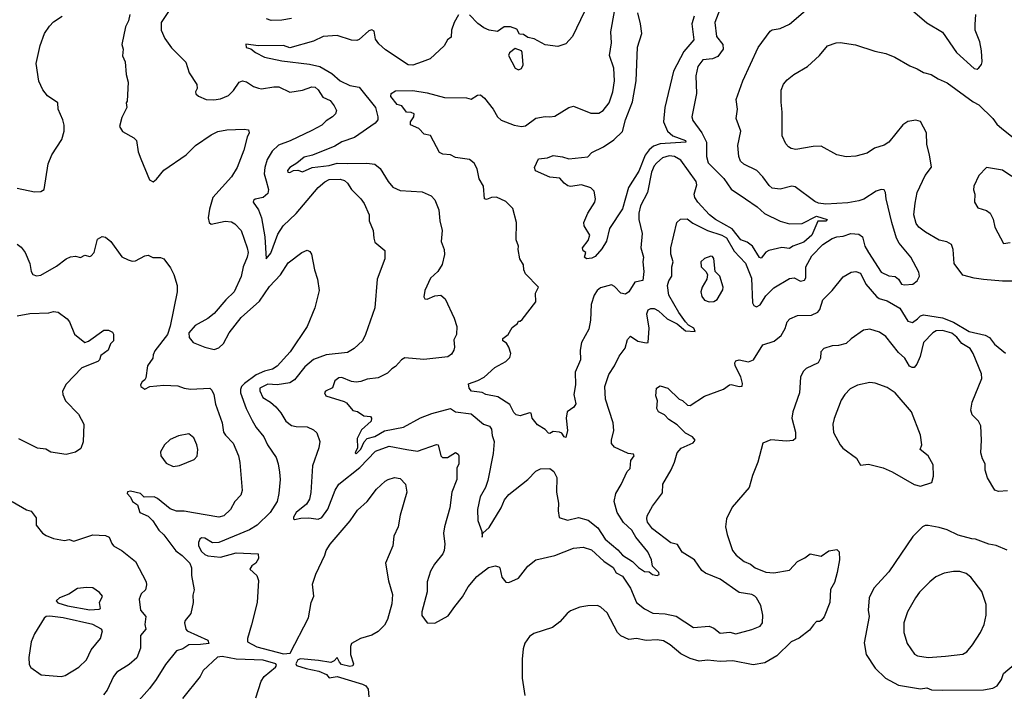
# Model space of a CAD drawing. Extents: x 1268547 to 1425625, y 515768 to 616754.
# Tile 162 of 256: x 1317911 to 1324157, y 592631 to 596892. Entities that reach past the tile are written whole.
import ezdxf

# ---------------------------------------------------------------- set-up
doc = ezdxf.new("R2010")
doc.units = 0

msp = doc.modelspace()

# ---------------------------------------------------------------- linework, layer by layer
at = {"layer": '0CON10XD'}
for points in [[(1320096.6, 594213.4), (1320115.7, 594234.3), (1320165, 594248.2), (1320225, 594284.3), (1320345, 594306.2), (1320454, 594366), (1320525, 594394), (1320645, 594425.7), (1320674.7, 594404.7), (1320775, 594391.5), (1320853.1, 594325), (1320892.3, 594312.3), (1320903.5, 594295), (1320907.3, 594255), (1320920, 594215), (1320915, 594140), (1320881.4, 593968.6), (1320866.4, 593923.6), (1320832.7, 593865), (1320815.7, 593785), (1320818, 593715), (1320843.3, 593645), (1320845, 593610), (1320850, 593635), (1320889.2, 593670.8), (1320964.4, 593795), (1320986.7, 593845), (1321015, 593880), (1321134.3, 593975.7), (1321185, 594028.5), (1321215, 594042.5), (1321274.3, 594044.3), (1321300, 594025), (1321318, 593988), (1321316.2, 593895), (1321329.4, 593825), (1321327.5, 593775), (1321334, 593734), (1321385.9, 593715.9), (1321456.6, 593733.4), (1321517.3, 593717.3), (1321578.3, 593668.3), (1321625, 593595.5), (1321705, 593528.1), (1321734.4, 593495), (1321797.5, 593455), (1321836.2, 593416.2), (1321875, 593391.5), (1321905, 593388), (1321925, 593371.9), (1321955, 593365.8), (1321967.7, 593372.3), (1321965.8, 593385), (1321924.4, 593424.4), (1321918.6, 593465), (1321896.7, 593515), (1321819, 593609), (1321795, 593654.4), (1321741, 593701), (1321700.4, 593765), (1321682.7, 593835), (1321693, 593887), (1321727.2, 593942.8), (1321764.4, 594025), (1321784.6, 594045.4), (1321787.8, 594095), (1321810, 594125), (1321805, 594136.2), (1321770.3, 594140.3), (1321685, 594179.2), (1321665, 594203.3), (1321664.3, 594225), (1321679.5, 594285), (1321676.6, 594333.4), (1321627.7, 594485), (1321623.8, 594565), (1321648.5, 594641.5), (1321685, 594696.7), (1321713.4, 594756.6), (1321751.3, 594808.7), (1321767.8, 594862.2), (1321785, 594883.8), (1321832.9, 594852.9), (1321885, 594842.5), (1321897.5, 594845), (1321904.7, 594935), (1321890.5, 595025), (1321898.5, 595051.5), (1321915, 595060.5), (1321935, 595059.6), (1321963.3, 595045), (1322018.5, 594995), (1322081.6, 594961.6), (1322135, 594918.8), (1322195.4, 594914.6), (1322188.6, 594935), (1322154.2, 594954.2), (1322134.8, 594974.8), (1322092, 595035), (1322030, 595145), (1322021.5, 595205), (1322029.6, 595235), (1322047.5, 595265), (1322048.5, 595325), (1322056.2, 595355), (1322042.1, 595405), (1322042.1, 595445), (1322080, 595605), (1322104.1, 595625.9), (1322145, 595628.8), (1322180.7, 595600.7), (1322274.6, 595555.4), (1322365, 595524.3), (1322395, 595507.6), (1322443.7, 595423.7), (1322515, 595346.7), (1322552.4, 595252.4), (1322560.5, 595095), (1322569.3, 595079.3), (1322585, 595071.4), (1322607.4, 595082.6), (1322645, 595140), (1322695, 595191.4), (1322795, 595250), (1322825, 595254.2), (1322865, 595233.1), (1322890.5, 595239.5), (1322898.5, 595255), (1322897.3, 595325), (1322936, 595394), (1323006.5, 595465), (1323065, 595503.2), (1323095, 595514), (1323135, 595518.2), (1323183.6, 595536.4), (1323235, 595531.8), (1323258.5, 595515), (1323272.8, 595455), (1323295.2, 595415.2), (1323375, 595290), (1323425, 595267.5), (1323465, 595262.5), (1323485.7, 595245), (1323504.3, 595214.3), (1323525, 595210), (1323576.3, 595213.7), (1323605, 595234.4), (1323619.2, 595265), (1323615, 595291.2), (1323564.6, 595385), (1323491.2, 595475), (1323473.8, 595505), (1323443.2, 595605), (1323408, 595755), (1323404, 595795), (1323395, 595813.3), (1323375, 595814.2), (1323345, 595804.5), (1323266.3, 595753.7), (1323235, 595742.8), (1323165, 595730), (1323025, 595721.5), (1322978, 595728), (1322955, 595738.1), (1322830.7, 595830.7), (1322810, 595835), (1322735, 595817.8), (1322685, 595824.2), (1322665, 595840), (1322625, 595895.6), (1322587.1, 595935), (1322504.6, 595974.6), (1322484.2, 595995), (1322473.1, 596025), (1322467.5, 596095), (1322485.5, 596185.5), (1322456, 596265), (1322464.2, 596325), (1322455.8, 596385), (1322497.5, 596505), (1322596.7, 596715), (1322671.3, 596818.7), (1322685, 596827.1), (1322735, 596835.8), (1322795, 596864.3), (1322925, 596975.7)], [(1322362.9, 596985), (1322320, 596875), (1322330.5, 596785), (1322371.4, 596735), (1322373.1, 596705), (1322340.9, 596659.1), (1322305, 596644.3), (1322245, 596636.9), (1322213.1, 596595), (1322201.1, 596535), (1322203.9, 596423.9), (1322175.7, 596275), (1322181.7, 596251.7), (1322237.7, 596175), (1322267.8, 596115), (1322267.2, 596025), (1322278.2, 595985), (1322378.8, 595885), (1322425, 595817.9), (1322516.2, 595756.2), (1322588.9, 595705), (1322635, 595661.5), (1322735, 595613.1), (1322793.9, 595596.1), (1322875, 595600), (1322965, 595646.5), (1323034.2, 595625), (1323025, 595613.5), (1322975, 595613.3), (1322936.1, 595525), (1322885, 595480.4), (1322815.6, 595454.4), (1322795, 595440.6), (1322745, 595445.9), (1322662.4, 595427.6), (1322645, 595417.1), (1322615, 595379.4), (1322605, 595384.4), (1322559.6, 595455), (1322525, 595481.1), (1322485, 595496.5), (1322430.7, 595565), (1322326.1, 595625), (1322286.2, 595655), (1322212.4, 595735), (1322194, 595764), (1322189.5, 595785), (1322206.2, 595845), (1322203.1, 595865), (1322105, 596000.8), (1322065, 596024.7), (1322031.5, 596028.5), (1321989.4, 596015), (1321952.9, 595985), (1321936.7, 595965), (1321918.1, 595925), (1321894, 595795), (1321849.2, 595710.8), (1321837.9, 595665), (1321838.1, 595625), (1321859.1, 595535), (1321851.5, 595445), (1321868.2, 595385), (1321863.1, 595355), (1321869.5, 595295), (1321865, 595236.7), (1321812.6, 595227.4), (1321775, 595166), (1321755, 595150.8), (1321725, 595157.1), (1321685, 595199.1), (1321665, 595209.5), (1321595, 595190), (1321575, 595174.4), (1321555.4, 595145), (1321535.8, 595085), (1321531.9, 594985), (1321521.7, 594928.3), (1321475.5, 594845), (1321466.3, 594796.3), (1321467.7, 594735), (1321435.5, 594655), (1321437.9, 594575), (1321425.8, 594515), (1321438.8, 594455), (1321425.9, 594434.1), (1321384.3, 594405), (1321378.5, 594365), (1321385.2, 594285), (1321375, 594241.2), (1321365, 594246), (1321349.2, 594269.2), (1321335, 594275.8), (1321295, 594280), (1321275, 594267.1), (1321265, 594268.6), (1321245, 594293.1), (1321195, 594320.8), (1321162.9, 594365), (1321155, 594396.2), (1321145, 594398.8), (1321085, 594379.2), (1321060, 594385), (1321045, 594400), (1321020.5, 594450.5), (1320945, 594499.6), (1320868.8, 594515), (1320845, 594526.5), (1320776.7, 594535), (1320763.3, 594555), (1320757.5, 594582.5), (1320817.1, 594602.9), (1320858, 594625), (1320925, 594686), (1320995.5, 594724.5), (1321020.7, 594749.3), (1321026.5, 594775), (1321014.4, 594815), (1321000, 594840), (1320976.7, 594855), (1320975, 594870), (1321010, 594895), (1321035, 594940), (1321070, 594965), (1321075, 594980), (1321085, 594980), (1321099.3, 594990.7), (1321185, 595102.5), (1321183.6, 595156.4), (1321202.5, 595195), (1321119.5, 595279.5), (1321108.8, 595305), (1321106.4, 595336.4), (1321083.3, 595375), (1321073.8, 595435), (1321076.2, 595455), (1321060.8, 595495), (1321062.9, 595605), (1321039.4, 595695), (1320995, 595739.2), (1320935.6, 595765.6), (1320905, 595763.6), (1320872.2, 595752.2), (1320858.8, 595755), (1320852.5, 595835), (1320825, 595883.3), (1320813.2, 595945), (1320795, 595982.5), (1320765, 596005.7), (1320675, 596018.8), (1320644.1, 596034.1), (1320595, 596039.2), (1320575, 596050), (1320517.7, 596157.7), (1320476.4, 596166.4), (1320442.3, 596202.3), (1320390, 596225), (1320389.2, 596245), (1320410.8, 596275), (1320413.3, 596295), (1320395, 596303.8), (1320365, 596306.2), (1320336, 596345), (1320305, 596353.8), (1320264.8, 596404.8), (1320267.1, 596422.9), (1320295, 596440), (1320405, 596443.3), (1320495, 596427.1), (1320605, 596397.9), (1320745.5, 596395.5), (1320775, 596388.6), (1320815, 596412.5), (1320835, 596415.6), (1320860.6, 596395), (1320915.6, 596325), (1320942.5, 596275), (1320965, 596255.4), (1321047.2, 596222.8), (1321095, 596214.6), (1321120.7, 596219.3), (1321185, 596267.5), (1321245, 596278.9), (1321275, 596275.6), (1321305, 596280.6), (1321395, 596334.2), (1321425, 596344.2), (1321535, 596300), (1321585, 596300), (1321612.5, 596315), (1321650, 596365), (1321673.1, 596435), (1321683.5, 596505), (1321680.9, 596585), (1321653.6, 596665), (1321664.5, 596745), (1321660.5, 596815), (1321684.4, 596945)], [(1323544.4, 596975), (1323665, 596871.5), (1323765, 596812.9), (1323853.4, 596683.4), (1323965, 596583.3), (1323985, 596579.2), (1323995, 596586), (1324012.5, 596607.5), (1324016.5, 596625), (1324013.3, 596695), (1324001.9, 596751.9), (1323972.9, 596825), (1323972.7, 596862.7), (1323976.2, 596925)], [(1317895, 595823.1), (1318005, 595800.8), (1318045, 595803.1), (1318067.1, 595815), (1318091.5, 595978.5), (1318115.6, 596034.4), (1318177.6, 596132.4), (1318192.9, 596185), (1318193, 596223), (1318185, 596257.5), (1318154.3, 596325), (1318153.3, 596365), (1318088.3, 596408.3), (1318057.3, 596447.3), (1318033.2, 596503.2), (1318015.7, 596615), (1318041.3, 596728.7), (1318068, 596805), (1318099.7, 596850.3), (1318125, 596878), (1318180, 596915)], [(1318610, 596925), (1318602, 596885), (1318583.2, 596846.8), (1318559.2, 596735), (1318568.1, 596705), (1318562.6, 596662.6), (1318580.6, 596625), (1318586, 596545), (1318599.2, 596495), (1318592.5, 596375), (1318587.5, 596365), (1318590, 596335), (1318558.1, 596271.9), (1318544.3, 596215), (1318563, 596183), (1318635, 596142.7), (1318652.7, 596125), (1318663.3, 596053.3), (1318679.1, 596009.1), (1318735, 595876.7), (1318756.8, 595863.2), (1318779.7, 595880.3), (1318825, 595938), (1318968, 596035), (1319027.1, 596095), (1319125, 596161.9), (1319167.9, 596182.1), (1319225, 596194.3), (1319335, 596198), (1319363.3, 596193.3), (1319366.2, 596175), (1319353.2, 596146.8), (1319332.9, 596065), (1319290.5, 595955), (1319255, 595895.7), (1319137.1, 595765), (1319115, 595690), (1319106.5, 595635), (1319112.9, 595605), (1319125, 595594), (1319215, 595613.3), (1319255, 595609.2), (1319275, 595598), (1319315.7, 595555), (1319353.9, 595443.9), (1319360.4, 595415), (1319354.6, 595385), (1319329.6, 595325), (1319316.6, 595263.4), (1319272.1, 595165), (1319218.8, 595115), (1319145, 595027.7), (1319105, 594997.1), (1319025, 594951.4), (1318983.8, 594905), (1318986.6, 594875), (1319010.6, 594845), (1319085, 594814.4), (1319145, 594799.4), (1319175, 594810), (1319205, 594836.9), (1319240.5, 594905), (1319315, 595001.8), (1319433.3, 595106.7), (1319495, 595199.1), (1319566.6, 595273.4), (1319615, 595349.4), (1319701.2, 595415), (1319735, 595429.2), (1319752, 595422), (1319762, 595405), (1319781.4, 595305), (1319800, 595245), (1319810, 595175), (1319784.2, 595065), (1319734.4, 594945), (1319627.8, 594785), (1319545, 594693.5), (1319515, 594675.4), (1319465, 594662.3), (1319410.8, 594639.2), (1319336.5, 594583.5), (1319318.8, 594565), (1319311.1, 594545), (1319312.7, 594525), (1319348.8, 594425), (1319385, 594350), (1319411.1, 594305), (1319458.9, 594245), (1319483.8, 594193.8), (1319537.1, 594115), (1319550.8, 594075), (1319559.5, 594020.5), (1319562.5, 593975), (1319555.8, 593885), (1319544.3, 593835), (1319499.1, 593765), (1319417.3, 593685), (1319368.9, 593655), (1319175, 593574.3), (1319135, 593572.8), (1319085, 593601.9), (1319065, 593605.7), (1319053.1, 593596.9), (1319044.6, 593575.4), (1319045.5, 593555), (1319065, 593517.7), (1319085, 593498.6), (1319105, 593490), (1319185, 593482.1), (1319285, 593509.2), (1319423.3, 593503.3), (1319425.9, 593474.1), (1319410, 593445), (1319383.5, 593426.5), (1319370, 593405), (1319415, 593366.7), (1319426.2, 593335), (1319418.1, 593195), (1319381.7, 593051.7), (1319355.8, 592965), (1319357.1, 592945), (1319415, 592914.1), (1319585, 592869.5), (1319626.8, 592873.2), (1319743, 593097), (1319761.1, 593195), (1319777.5, 593235), (1319768.9, 593311.1), (1319790, 593375), (1319847.1, 593495), (1319854.4, 593525), (1319881.4, 593565), (1320007.8, 593712.2), (1320055, 593780), (1320114.4, 593835.6), (1320175, 593913.8), (1320228.8, 593965), (1320247.5, 593975), (1320287.7, 593987.7), (1320325, 593981.2), (1320358, 593945), (1320367.5, 593895), (1320325, 593747.5), (1320311.4, 593675), (1320284.2, 593615), (1320278, 593555), (1320231.4, 593445), (1320250.9, 593330.9), (1320277.1, 593245), (1320272.2, 593185), (1320245, 593086.7), (1320225, 593050), (1320185, 593009.4), (1320145, 592988.1), (1320073.5, 592966.5), (1320015.7, 592934.3), (1320010, 592915), (1320010, 592865), (1320029.4, 592805), (1320025, 592791.9), (1320005, 592788.2), (1319951.7, 592801.7), (1319938.8, 592815), (1319925, 592846.2), (1319905.4, 592824.6), (1319885, 592813.6), (1319805.7, 592825.7), (1319692.1, 592837.9), (1319675, 592830), (1319662.5, 592805), (1319666.7, 592795), (1319728.8, 592775), (1319809.1, 592759.1), (1319857.6, 592737.6), (1319875, 592715.7), (1319925, 592725.3), (1320086.2, 592676.2), (1320106.2, 592665), (1320122.5, 592645), (1320126.2, 592595)], [(1318854, 596945), (1318807.5, 596875), (1318807.7, 596825), (1318832.7, 596772.7), (1318873.6, 596713.6), (1318965, 596622.5), (1318986, 596555), (1319035, 596480), (1319036.2, 596455), (1319026.7, 596435), (1319028.3, 596421.7), (1319045, 596406.2), (1319095, 596386.2), (1319143, 596383), (1319185, 596389.4), (1319235, 596410.6), (1319267.3, 596442.7), (1319302.5, 596495), (1319325, 596504.3), (1319348.9, 596498.9), (1319395, 596468.9), (1319425, 596457.7), (1319445.5, 596454.5), (1319523.4, 596466.6), (1319554.4, 596465.6), (1319625, 596432.7), (1319705, 596445.6), (1319765, 596465.6), (1319785, 596464.3), (1319805, 596447.5), (1319835, 596400), (1319880, 596380), (1319906.7, 596345), (1319920, 596315), (1319913.8, 596295), (1319896.2, 596275), (1319855, 596250.8), (1319827.2, 596222.8), (1319765, 596188.9), (1319626.6, 596123.4), (1319552.9, 596097.1), (1319512.9, 596057.1), (1319481.4, 596005), (1319465.3, 595955), (1319461.8, 595915), (1319475, 595869.2), (1319489.1, 595815), (1319485, 595790), (1319455, 595764.2), (1319405, 595752.9), (1319394.3, 595745), (1319393.1, 595735), (1319426.9, 595685), (1319445.8, 595635), (1319466.3, 595515), (1319474.3, 595374.3), (1319505, 595411.4), (1319548.8, 595531.2), (1319581.5, 595585), (1319665, 595663.5), (1319805, 595828.1), (1319846, 595864), (1319875, 595877.7), (1319945, 595881.1), (1319971.3, 595871.3), (1319990.6, 595855), (1320015, 595815.7), (1320075.7, 595755), (1320096.9, 595725), (1320127.5, 595655), (1320128.8, 595615), (1320153.3, 595555), (1320156.7, 595505), (1320165, 595480), (1320227, 595427), (1320227.5, 595375), (1320179.2, 595245), (1320163.3, 595065), (1320105.6, 594895), (1320085, 594854), (1320033.8, 594805), (1319989.7, 594780.3), (1319855, 594765.4), (1319775, 594735.4), (1319720.3, 594689.7), (1319655, 594607.3), (1319625, 594587.7), (1319545.4, 594575.4), (1319485, 594578.9), (1319435.4, 594554.6), (1319435, 594536.7), (1319452.9, 594495), (1319502.2, 594465), (1319535, 594435.5), (1319567.7, 594397.7), (1319600, 594345), (1319635, 594318.4), (1319665, 594310.7), (1319735, 594308.1), (1319775, 594290.8), (1319795, 594270), (1319815.6, 594215), (1319808.5, 594175), (1319768.6, 594061.4), (1319757.2, 593892.8), (1319749, 593851), (1319731, 593819), (1319665.6, 593765), (1319648.8, 593735), (1319647.5, 593725), (1319655, 593720), (1319695, 593728.9), (1319745, 593730.9), (1319805, 593723.9), (1319826.8, 593733.2), (1319865, 593787.3), (1319912.3, 593907.7), (1319935.4, 593945), (1320068.3, 594051.7), (1320168.9, 594155), (1320255, 594186.8), (1320366, 594166), (1320435, 594155.6), (1320555, 594197.1), (1320565, 594193.8), (1320583.1, 594125), (1320593.3, 594115), (1320625, 594113.8), (1320675, 594146.7), (1320692.5, 594135), (1320696.7, 594125), (1320695.8, 594075), (1320684.2, 594045.8), (1320683.3, 593975), (1320653.1, 593895), (1320638.9, 593795), (1320605.3, 593674.7), (1320600.4, 593635), (1320607.7, 593565), (1320604.5, 593525), (1320595, 593502.5), (1320542.1, 593437.9), (1320517.3, 593392.7), (1320496.9, 593325), (1320495, 593262.5), (1320461.2, 593135), (1320462.6, 593112.6), (1320496.2, 593066.2), (1320545, 593062.5), (1320629.4, 593110.6), (1320670.9, 593169.1), (1320720.2, 593229.8), (1320756.6, 593293.4), (1320810.1, 593359.9), (1320885, 593417.5), (1320926.4, 593426.4), (1320950.7, 593420.7), (1320956.7, 593415), (1320968.8, 593355), (1320994.2, 593324.2), (1321015, 593320.8), (1321075, 593349.2), (1321135.5, 593424.5), (1321185, 593465.8), (1321305, 593492.1), (1321425, 593538.2), (1321485, 593545.5), (1321539.2, 593529.2), (1321617.6, 593457.6), (1321676.2, 593416.2), (1321695, 593383.1), (1321735, 593362.1), (1321786.6, 593285), (1321824.4, 593195), (1321874.4, 593154.4), (1321927.5, 593127.5), (1322005, 593122.6), (1322075, 593107.1), (1322185, 593036.5), (1322285, 593044.5), (1322315, 593032.2), (1322355, 592999.2), (1322415, 593006.2), (1322455, 592996.2), (1322555, 593023.1), (1322608.8, 593045), (1322624, 593065), (1322626, 593115), (1322613.3, 593175), (1322586, 593225), (1322574.6, 593234.6), (1322554.6, 593244.6), (1322475, 593258.1), (1322355, 593341.8), (1322260.7, 593380.7), (1322238.5, 593398.5), (1322192.9, 593465), (1322114.2, 593514.3), (1322085, 593561.9), (1322042.2, 593572.2), (1321925, 593662.7), (1321892.9, 593705), (1321888.5, 593725), (1321892.5, 593745), (1321924.4, 593805), (1321988.9, 593891.1), (1321991.8, 593945), (1322043.9, 594036.1), (1322065.5, 594085), (1322081.1, 594145), (1322106.6, 594173.4), (1322183.3, 594206.7), (1322195.8, 594225), (1322178.8, 594245), (1322135, 594268), (1322082.5, 594322.5), (1322030, 594355), (1322002.5, 594385), (1321962.5, 594405), (1321952.5, 594425), (1321956.7, 594475), (1321947.5, 594505), (1321950, 594555), (1321975, 594568.8), (1322022.5, 594555), (1322093.9, 594483.9), (1322115, 594476.7), (1322147.3, 594447.3), (1322165, 594444.2), (1322255, 594504.4), (1322375, 594548), (1322414, 594576), (1322425, 594578), (1322475, 594564.3), (1322493.6, 594566.4), (1322495.7, 594584.3), (1322486.3, 594626.3)], [(1320695, 596923.8), (1320666.9, 596875), (1320651.1, 596825), (1320647.9, 596782.1), (1320625.7, 596764.3), (1320604.5, 596725.5), (1320515, 596643.8), (1320465, 596624.2), (1320405, 596604.2), (1320375, 596606), (1320231.5, 596701.5), (1320188.9, 596738.9), (1320167.9, 596767.9), (1320160, 596820), (1320145, 596828.8), (1320125, 596820.8), (1320063.6, 596766.4), (1320049.1, 596760.9), (1320015, 596762.2), (1319925, 596791.1), (1319835.4, 596784.6), (1319775, 596756.8), (1319625, 596714.3), (1319585, 596727.9), (1319426.5, 596726.5), (1319345, 596736.7), (1319347.5, 596715), (1319378, 596708), (1319406.2, 596685), (1319465, 596655.4), (1319575, 596630.6), (1319749.7, 596610.3), (1319815, 596594.7), (1319890.3, 596550.3), (1319944.4, 596505), (1320005, 596474), (1320065, 596464), (1320168, 596335), (1320183.9, 596275), (1320183.3, 596256.7), (1320166.9, 596235), (1320035, 596143.9), (1319955, 596117.5), (1319909.7, 596090.3), (1319767.9, 596032.1), (1319715, 596020.8), (1319668.9, 595981.1), (1319625.8, 595955), (1319610.8, 595935), (1319612, 595925), (1319625, 595921.9), (1319647.5, 595935), (1319675, 595938), (1319705, 595927.1), (1319766.1, 595953.9), (1319875, 595967.7), (1319925, 595982), (1319990.1, 595980.1), (1320112.7, 595982.7), (1320164.5, 595974.5), (1320198.8, 595948.8), (1320247.5, 595865), (1320278.9, 595828.9), (1320325, 595808.1), (1320465, 595800), (1320522, 595775), (1320545, 595750), (1320569.3, 595685), (1320576.2, 595615), (1320590.4, 595555), (1320584.2, 595485), (1320604.2, 595435), (1320606.8, 595403.2), (1320590.3, 595339.7), (1320564.2, 595295), (1320517.6, 595252.4), (1320482, 595175), (1320474.1, 595134.1), (1320481.7, 595121.7), (1320495, 595120), (1320545, 595140), (1320583.6, 595143.6), (1320610.5, 595120.5), (1320667.7, 594997.7), (1320683.8, 594945), (1320682.5, 594895), (1320665, 594860), (1320669.5, 594815), (1320665.5, 594795), (1320650.2, 594769.8), (1320626.8, 594753.2), (1320475, 594735.5), (1320355, 594745.8), (1320333.8, 594735), (1320295, 594691.4), (1320272.1, 594677.9), (1320245, 594650), (1320185, 594620), (1320115, 594611.8), (1320075, 594595.6), (1320045, 594592.2), (1320015, 594596.4), (1319955, 594622.9), (1319935, 594620.8), (1319909.2, 594600.8), (1319894.4, 594555.6), (1319850.8, 594535), (1319844.3, 594524.3), (1319853.3, 594505), (1319970.3, 594470.3), (1319985, 594461.2), (1320025, 594413.3), (1320055, 594406.7), (1320095, 594378.8), (1320137.5, 594375), (1320143.3, 594365), (1320140, 594345), (1320080.1, 594289.9), (1320052.7, 594235), (1320053.1, 594175), (1320040, 594145), (1320045, 594138), (1320075, 594167.8), (1320096.6, 594213.4)], [(1319635, 596900.8), (1319575, 596890), (1319507.3, 596887.3), (1319476.8, 596896.8)], [(1321494.4, 596945), (1321418.6, 596785), (1321375, 596738), (1321325, 596721.4), (1321245, 596732.9), (1321175, 596770.8), (1321135, 596778.8), (1321107.3, 596797.3), (1321081.2, 596801.2), (1321065, 596832.5), (1321025, 596846.7), (1320985, 596847.5), (1320941.7, 596818.3), (1320890, 596825), (1320855, 596841.2), (1320818.3, 596868.3), (1320765, 596924)], [(1322188.8, 596915), (1322175.9, 596865), (1322188.5, 596765), (1322125, 596689.5), (1322058.9, 596565), (1322004.1, 596335.9), (1321994.4, 596245), (1322020, 596185), (1322055, 596155.2), (1322134, 596125), (1322136, 596115), (1321975, 596105.6), (1321931.2, 596088.8), (1321903.7, 596066.3), (1321878.4, 596031.6), (1321838.7, 595931.3), (1321772.4, 595827.6), (1321735, 595692.5), (1321653.2, 595566.8), (1321633.9, 595486.1), (1321605, 595437.5), (1321560.8, 595389.2), (1321540.3, 595379.7), (1321505.9, 595375.9), (1321493.3, 595385), (1321502.5, 595415), (1321485, 595426.7), (1321481.9, 595445), (1321518, 595492), (1321527.5, 595525), (1321491.2, 595585), (1321488.8, 595605), (1321514.7, 595665), (1321559.4, 595735), (1321563.2, 595755), (1321556.2, 595805), (1321535, 595825.5), (1321475, 595844.3), (1321405, 595834.3), (1321387.9, 595837.9), (1321364.5, 595854.5), (1321337.7, 595887.7), (1321275, 595894), (1321184.2, 595934.2), (1321177.5, 595955), (1321201.4, 596008.6), (1321260, 596015), (1321295, 596030), (1321355, 596021.2), (1321395, 596008.6), (1321515, 596022), (1321541.1, 596048.9), (1321615, 596085.4), (1321680.5, 596129.5), (1321735, 596181.8), (1321753.6, 596256.4), (1321798.2, 596371.8), (1321822.6, 596505), (1321831.1, 596718.9), (1321857.1, 596805), (1321849.8, 596865), (1321832.4, 596935)], [(1321075, 596573.3), (1321095, 596583.3), (1321105.8, 596605), (1321098.8, 596685), (1321093.6, 596693.6), (1321055, 596710), (1321018.3, 596681.7), (1321012.5, 596665), (1321053.8, 596585), (1321075, 596573.3)], [(1324295, 595233.5), (1324145, 595233.5), (1324025, 595243.3), (1323965, 595251.2), (1323895, 595271.4), (1323838.1, 595345), (1323831.9, 595435), (1323821.2, 595465), (1323793.3, 595483.3), (1323745, 595494.4), (1323657.5, 595545), (1323615, 595576.2), (1323598.3, 595598.3), (1323583.5, 595655), (1323592.4, 595727.6), (1323604.5, 595795), (1323656, 595904), (1323694.3, 595955.7), (1323682.5, 596035), (1323665, 596100), (1323664.3, 596174.3), (1323625.6, 596245.6), (1323595, 596254.2), (1323545, 596246), (1323514, 596225), (1323425.6, 596114.4), (1323395, 596096.2), (1323333.9, 596076.1), (1323287.5, 596045), (1323215, 596025.6), (1323153, 596023), (1323095, 596035.8), (1322995, 596090.6), (1322945, 596088.5), (1322835, 596068.6), (1322805, 596074.2), (1322788, 596085), (1322771.4, 596105), (1322748.6, 596155), (1322748.9, 596305), (1322740.6, 596369.4), (1322741.4, 596445), (1322756.6, 596483.4), (1322779.3, 596510.7), (1322821.2, 596545), (1322909.2, 596595), (1322985.7, 596665), (1323035, 596725.7), (1323090, 596745), (1323115, 596747.1), (1323213.6, 596733.6), (1323335, 596692.5), (1323405, 596677.3), (1323462.5, 596655), (1323558.7, 596598.7), (1323605, 596581.4), (1323645, 596557.5), (1323692.5, 596545), (1323737.1, 596517.1), (1323795, 596492.5), (1323960.3, 596370.3), (1323995, 596351.4), (1324085, 596265.6), (1324109, 596229), (1324141.3, 596201.3), (1324263.9, 596103.9)], [(1324205, 595897.1), (1324145, 595937.5), (1324045, 595953.8), (1323995.9, 595904.1), (1323963.8, 595835), (1323962.3, 595812.3), (1323970, 595785), (1323968, 595735), (1323988.3, 595698.3), (1324045, 595682.5), (1324068, 595665), (1324087.3, 595627.3), (1324096.2, 595575), (1324153, 595473), (1324195, 595479.2)], [(1317895, 595468), (1317919.7, 595449.7), (1317945.5, 595415.5), (1317975.7, 595344.3), (1317984.3, 595295), (1317994.5, 595274.5), (1318017.3, 595267.3), (1318045, 595271.9), (1318145, 595328.1), (1318205, 595374.2), (1318232.4, 595387.6), (1318265, 595391.4), (1318297.5, 595382.5), (1318325, 595398), (1318355, 595390), (1318365, 595393.3), (1318383.9, 595416.1), (1318405, 595500), (1318435, 595516.7), (1318455, 595513.3), (1318490, 595485), (1318558.6, 595388.6), (1318599.1, 595369.1), (1318625, 595360.8), (1318645, 595362), (1318705, 595393.3), (1318725, 595397.5), (1318755, 595383.3), (1318805, 595383.8), (1318825.8, 595375.8), (1318867.1, 595317.1), (1318888.1, 595275), (1318910, 595205), (1318910.6, 595165), (1318865, 594947.5), (1318847.9, 594895), (1318768.2, 594791.8), (1318758.1, 594765), (1318755, 594743.8), (1318722.5, 594695), (1318710.9, 594619.1), (1318705, 594606.7), (1318687.5, 594595), (1318677.5, 594575), (1318680, 594565), (1318705, 594547.5), (1318735.9, 594564.1), (1318825, 594574.4), (1318915, 594570), (1318955, 594554.3), (1318995, 594548.9), (1319116.7, 594555), (1319130.9, 594540.9), (1319142.9, 594515), (1319153, 594453), (1319194.5, 594335), (1319205, 594276.2), (1319216.1, 594256.1), (1319265.5, 594205), (1319298.5, 594125), (1319307.4, 594082.6), (1319322.7, 593905), (1319313.3, 593875), (1319275.7, 593835), (1319249.2, 593785), (1319205.5, 593744.5), (1319175, 593735.7), (1319012.9, 593762.9), (1318955, 593774.6), (1318905, 593774.6), (1318865, 593788.5), (1318785.8, 593855), (1318765, 593864.4), (1318701.7, 593861.7), (1318676.7, 593885), (1318615, 593900.8), (1318595, 593896.2), (1318592, 593885), (1318613, 593863), (1318626.7, 593835), (1318657.5, 593815), (1318674.2, 593765), (1318725, 593741.2), (1318755, 593712.7), (1318794, 593654), (1318824.8, 593624.8), (1318901.5, 593521.5), (1318942.7, 593492.7), (1318991.4, 593445), (1319000, 593415), (1319000, 593365), (1319018.8, 593275), (1319009.5, 593240.5), (1319010.8, 593195), (1318995.7, 593125), (1318960.3, 593079.7), (1318957.5, 593065), (1318964.3, 593025.7), (1318972.5, 593015), (1319105.6, 592955), (1319111.2, 592935), (1319057.1, 592927.1), (1318984.2, 592925.8), (1318945, 592901.1), (1318905, 592887.5), (1318835, 592801.2), (1318776.9, 592705), (1318735, 592648.6), (1318667, 592573)], [(1322285, 595102), (1322315, 595103.8), (1322335, 595117.5), (1322370.8, 595179.2), (1322373.8, 595195), (1322352, 595265), (1322323.8, 595295), (1322315, 595377.5), (1322305, 595390), (1322295, 595392), (1322255, 595378), (1322232.5, 595355), (1322233.2, 595323.2), (1322263.3, 595295), (1322273.8, 595275), (1322270, 595245), (1322240.8, 595195), (1322232.9, 595165), (1322237.5, 595135), (1322255, 595112), (1322285, 595102)], [(1322486.3, 594626.3), (1322450, 594695), (1322447.5, 594715), (1322455, 594728.8), (1322475.7, 594734.3), (1322535, 594721.9), (1322566.4, 594733.6), (1322625, 594828.8), (1322696.7, 594853.3), (1322742, 594888), (1322767, 594933), (1322780.6, 594975), (1322796, 594995), (1322845.5, 595014.5), (1322933.1, 595016.9), (1322974, 595036), (1322986.9, 595053.1), (1323005, 595115.7), (1323064.3, 595175), (1323135, 595260.8), (1323185, 595290), (1323215, 595294.3), (1323245, 595284), (1323278.2, 595215), (1323345.8, 595135.8), (1323363.7, 595123.7), (1323415, 595107.6), (1323495, 595060.9), (1323545, 594979.2), (1323575, 594970.9), (1323605.9, 594995), (1323625, 595014), (1323645, 595018.8), (1323765, 594999.7), (1323835, 594974), (1323935, 594914.8), (1324035, 594890.2), (1324063.6, 594875), (1324095, 594834.4), (1324165.8, 594775.8)], [(1317895, 595012.5), (1317975, 595027.8), (1318095, 595032.2), (1318125, 595040), (1318155, 595035.8), (1318211.2, 594995), (1318226, 594975), (1318257.7, 594897.7), (1318323.8, 594843.8), (1318347.3, 594852.7), (1318445, 594923.3), (1318475, 594922.5), (1318499.3, 594909.3), (1318506.1, 594896.1), (1318506.4, 594853.6), (1318487.5, 594835), (1318472.5, 594795), (1318425, 594762.5), (1318416.7, 594735), (1318406.1, 594723.9), (1318305, 594683.3), (1318205, 594578.8), (1318182.5, 594535), (1318184.2, 594515), (1318201.2, 594475), (1318285, 594388.8), (1318318.9, 594325), (1318313.9, 594213.9), (1318298.3, 594171.7), (1318265, 594148.8), (1318205, 594134), (1318109.3, 594149.3), (1318077.6, 594167.6), (1318024.2, 594174.2), (1317905, 594232.5)], [(1324177, 593903), (1324119.7, 593899.7), (1324097.4, 593907.4), (1324051.4, 593985), (1324035.6, 594035), (1324035.4, 594075), (1324018.1, 594105), (1324007.5, 594145), (1324012, 594225), (1324008, 594315), (1323993.8, 594345), (1323954.2, 594385), (1323945.8, 594415), (1323953.6, 594465), (1324014.2, 594615), (1324013.1, 594645), (1323960.4, 594775), (1323940.5, 594805), (1323887.7, 594837.7), (1323855, 594878.7), (1323825, 594902.4), (1323765, 594919.7), (1323725, 594917.7), (1323704.7, 594905.3), (1323645, 594844.3), (1323623.5, 594755), (1323603.1, 594706.9), (1323585, 594685.8), (1323572.5, 594685), (1323555, 594694.3), (1323525.6, 594745), (1323485, 594781.4), (1323405, 594882.9), (1323365, 594908.6), (1323305, 594928), (1323265, 594923.3), (1323185, 594866.7), (1323155, 594836.7), (1323105, 594824), (1323065, 594823.8), (1323012.5, 594805), (1322993.3, 594785), (1322991.2, 594745), (1322976.2, 594715), (1322900.5, 594679.5), (1322880.5, 594659.5), (1322864.2, 594625), (1322857.8, 594525), (1322816.5, 594405), (1322810, 594365), (1322832.9, 594275), (1322833.3, 594235), (1322817.1, 594222.9), (1322775, 594218.8), (1322675.7, 594225.7), (1322626, 594205), (1322593.6, 594085), (1322559.4, 594000.6), (1322538.6, 593925), (1322430.6, 593799.4), (1322395.6, 593724.4), (1322389.2, 593675), (1322399.2, 593625), (1322433.8, 593525), (1322456.2, 593495), (1322506, 593455), (1322547.7, 593437.7), (1322576.2, 593415), (1322645, 593387.1), (1322695, 593382.7), (1322795, 593400), (1322845, 593454.4), (1322892.4, 593477.6), (1322925, 593503.3), (1322995, 593487.5), (1323045, 593521.2), (1323095, 593530), (1323110, 593515), (1323111.2, 593465), (1323097.5, 593385), (1323079.5, 593320.5), (1323053.8, 593276.2), (1323049.4, 593195), (1323015, 593103.3), (1322995, 593080), (1322985, 593073.3), (1322965, 593073.3), (1322947.4, 593052.6), (1322920.4, 593019.6), (1322855, 592968), (1322805, 592944.2), (1322713.2, 592856.8), (1322638.7, 592811.3), (1322565, 592798.6), (1322435, 592823.3), (1322355, 592820.9), (1322275, 592827.5), (1322222.4, 592822.4), (1322165, 592839.4), (1322105, 592869.4), (1322037.5, 592925), (1321995, 592951.9), (1321955, 592958.6), (1321885, 592952.5), (1321823.9, 592966.1), (1321775, 592960), (1321725, 592982.9), (1321703.5, 593003.5), (1321638.3, 593128.3), (1321597.5, 593165), (1321576.1, 593176.1), (1321515, 593174), (1321465, 593164), (1321405, 593142), (1321383.8, 593125), (1321337.6, 593072.4), (1321290, 593035), (1321171.7, 592998.3), (1321145, 592978.8), (1321115, 592936.7), (1321105, 592900), (1321099.2, 592835), (1321099.2, 592715), (1321116.2, 592605)], [(1323625, 593933.3), (1323696.7, 593955), (1323708, 593995), (1323705, 594067.5), (1323673.3, 594125), (1323622.5, 594165), (1323634, 594195), (1323625.5, 594255.5), (1323567.5, 594405), (1323465.8, 594525), (1323415, 594558.6), (1323337, 594587), (1323305, 594589.4), (1323226.4, 594573.6), (1323180, 594550), (1323145.3, 594514.7), (1323122.5, 594477.5), (1323077.3, 594362.7), (1323070, 594325), (1323074, 594274), (1323115.4, 594195), (1323133.7, 594173.7), (1323219.8, 594109.8), (1323245, 594066.2), (1323295, 594072.5), (1323388, 594048), (1323445, 594023.8), (1323585, 593942.5), (1323625, 593933.3)], [(1318885, 594058), (1318925, 594062.9), (1319017.7, 594102.3), (1319036.2, 594123.8), (1319041.4, 594165), (1319035.7, 594195), (1319015, 594238.8), (1318985, 594263.8), (1318917.7, 594252.3), (1318865, 594228), (1318830, 594195), (1318805, 594150), (1318806.2, 594125), (1318839.5, 594079.5), (1318885, 594058)], [(1317862.5, 593835), (1317955, 593782), (1317984.1, 593774.1), (1318015, 593732.5), (1318016, 593685), (1318055.7, 593635), (1318078.9, 593618.9), (1318125, 593600), (1318195, 593588.6), (1318225, 593593.8), (1318255, 593582.9), (1318375, 593624.4), (1318455, 593619.2), (1318478.9, 593608.9), (1318495, 593568.8), (1318507.1, 593555), (1318561.8, 593521.8), (1318645.4, 593455.4), (1318712.5, 593325), (1318715.5, 593305.5), (1318708.2, 593275), (1318680.6, 593249.4), (1318670, 593215), (1318677.5, 593145), (1318712.2, 593105), (1318704.3, 593055), (1318712, 593025), (1318676.9, 592985), (1318676.9, 592905), (1318655, 592844.3), (1318605, 592800), (1318528.3, 592751.7), (1318506.9, 592725), (1318465, 592638.8), (1318442, 592608)], [(1324175.8, 593525.8), (1324105, 593555.8), (1324060, 593565), (1323975, 593596.7), (1323950.7, 593599.3), (1323865, 593622), (1323795, 593656.2), (1323745, 593670), (1323675, 593683.3), (1323655, 593683.3), (1323637.5, 593675), (1323576.6, 593613.4), (1323425, 593388.6), (1323328.6, 593285), (1323299.4, 593225), (1323294.3, 593145), (1323299.2, 593105), (1323267.7, 592937.7), (1323280, 592865), (1323337.6, 592777.6), (1323403.6, 592713.6), (1323485, 592669.2), (1323625, 592647.1), (1323665, 592653.1), (1323695, 592639.8), (1323765, 592637.4), (1324025, 592640.2), (1324085, 592651.8), (1324112.5, 592665), (1324140, 592705), (1324152.5, 592745), (1324260, 592835)], [(1323674.3, 592845.7), (1323785, 592853.6), (1323894.2, 592865.8), (1323918.9, 592881.1), (1323955.6, 592925), (1324005.3, 593004.7), (1324029.1, 593055), (1324041.9, 593115), (1324041.3, 593181.3), (1324014.4, 593265), (1323945, 593355.6), (1323915, 593377.5), (1323875, 593391.5), (1323835, 593391.5), (1323775, 593380.6), (1323722.6, 593357.4), (1323685, 593326), (1323619.8, 593260.2), (1323594.4, 593225), (1323542.2, 593135), (1323520.5, 593065), (1323520, 593005), (1323540.6, 592935), (1323586.6, 592866.6), (1323607.5, 592855), (1323674.3, 592845.7)], [(1318355, 593147.2), (1318415, 593151.1), (1318424, 593156), (1318418, 593195), (1318436.7, 593235), (1318418.3, 593258.3), (1318375, 593287.1), (1318335, 593290), (1318277.7, 593282.3), (1318222.7, 593247.3), (1318163.3, 593225), (1318142.5, 593205), (1318152.6, 593192.6), (1318215, 593172.6), (1318355, 593147.2)], [(1318175, 592724.4), (1318199.3, 592730.7), (1318285.5, 592784.5), (1318335, 592830.8), (1318364.4, 592895), (1318422.9, 592965), (1318436.9, 593015), (1318430.6, 593025), (1318375, 593053.8), (1318187.3, 593097.3), (1318101.4, 593108.6), (1318080, 593105), (1318066, 593095), (1318005, 592996), (1317983.3, 592945), (1317970, 592845), (1317971.7, 592801.7), (1317981.7, 592781.7), (1318046.7, 592735), (1318175, 592724.4)], [(1319409.4, 592590.6), (1319443.8, 592696.2), (1319462.5, 592725), (1319533.8, 592785), (1319541.2, 592795), (1319536.7, 592805), (1319455, 592829.5), (1319284.8, 592835.2), (1319195, 592851.8), (1319165, 592848.2), (1319075, 592762.9), (1319055, 592724.3), (1318944.4, 592585)]]:
    msp.add_lwpolyline(points, dxfattribs=at)

doc.saveas('drawing.dxf')
